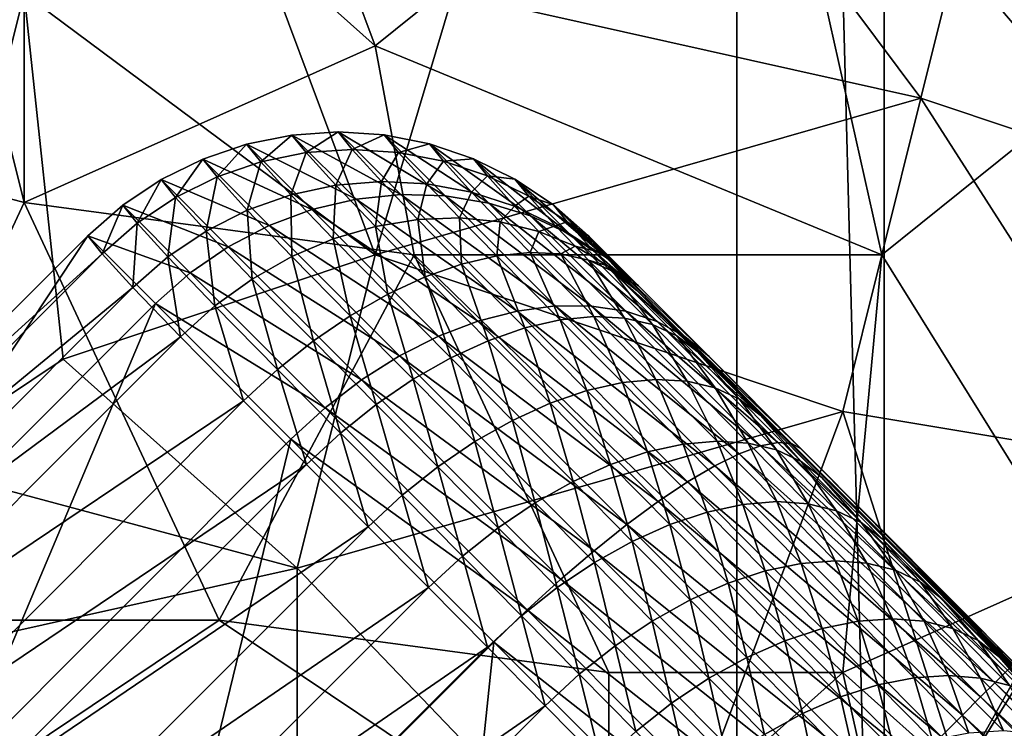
# Model space of a CAD drawing. Extents: x -0.3 to 0.3, y -0.266 to 0.266.
# Tile 223 of 256: x 0.07 to 0.103, y -0.1 to -0.076. Entities that reach past the tile are written whole.
import ezdxf

# ---------------------------------------------------------------- set-up
doc = ezdxf.new("R2010")
doc.units = 0

msp = doc.modelspace()

# ---------------------------------------------------------------- linework, layer by layer
for points in [[(0.099232, -0.12789, 0.712849), (0.099232, 0.07211, 0.712849), (0.094232, 0.06211, 0.712849)], [(0.099232, -0.12789, 0.652849), (0.094232, 0.06211, 0.652849), (0.099232, 0.07211, 0.652849)], [(0.099232, -0.12789, 0.712849), (0.099232, -0.12789, 0.652849), (0.099232, 0.07211, 0.652849)], [(0.099232, -0.12789, 0.712849), (0.099232, 0.07211, 0.652849), (0.099232, 0.07211, 0.712849)], [(0.099232, -0.12789, 0.712849), (0.094232, 0.06211, 0.712849), (0.094232, -0.11789, 0.712849)], [(0.099232, -0.12789, 0.652849), (0.094232, -0.11789, 0.652849), (0.094232, 0.06211, 0.652849)], [(0.094232, -0.11789, 0.712849), (0.094232, 0.06211, 0.712849), (0.094232, 0.06211, 0.652849)], [(0.094232, -0.11789, 0.712849), (0.094232, 0.06211, 0.652849), (0.094232, -0.11789, 0.652849)], [(0.070078, -0.066005, 0.710565), (0.075364, -0.058929, 0.710302), (0.081971, -0.076619, 0.711025)], [(0.081971, -0.076619, 0.711025), (0.075364, -0.058929, 0.710302), (0.095185, -0.066005, 0.710703)], [(0.105756, -0.078388, 0.711204), (0.100471, -0.066005, 0.710735), (0.113685, -0.064236, 0.710678)], [(0.070078, -0.081926, 0.711137), (0.056864, -0.078388, 0.710972), (0.066114, -0.066005, 0.710552)], [(0.070078, -0.081926, 0.711137), (0.066114, -0.066005, 0.710552), (0.070078, -0.066005, 0.710565)], [(0.070078, -0.081926, 0.711137), (0.070078, -0.066005, 0.710565), (0.081971, -0.076619, 0.711025)], [(0.081971, -0.083695, 0.768101), (0.075364, -0.066005, 0.766911), (0.070078, -0.07485, 0.76724)], [(0.081971, -0.083695, 0.768101), (0.084614, -0.07485, 0.767765), (0.075364, -0.066005, 0.766911)], [(0.099149, -0.083695, 0.711344), (0.081971, -0.076619, 0.711025), (0.095185, -0.066005, 0.710703)], [(0.100471, -0.078388, 0.76864), (0.091221, -0.066005, 0.767572), (0.084614, -0.07485, 0.767765)], [(0.091221, -0.066005, 0.767572), (0.100471, -0.078388, 0.76864), (0.103114, -0.067774, 0.768232)], [(0.105756, -0.078388, 0.711204), (0.095185, -0.066005, 0.710703), (0.100471, -0.066005, 0.710735)], [(0.099149, -0.083695, 0.711344), (0.095185, -0.066005, 0.710703), (0.105756, -0.078388, 0.711204)], [(0.100471, -0.078388, 0.76864), (0.111042, -0.081926, 0.769273), (0.103114, -0.067774, 0.768232)], [(0.103114, -0.067774, 0.768232), (0.111042, -0.081926, 0.769273), (0.112363, -0.071312, 0.768857)], [(0.066114, -0.090771, 0.767939), (0.070078, -0.07485, 0.76724), (0.059507, -0.071312, 0.76679)], [(0.066114, -0.090771, 0.767939), (0.0714, -0.087233, 0.767913), (0.070078, -0.07485, 0.76724)], [(0.0714, -0.087233, 0.767913), (0.081971, -0.083695, 0.768101), (0.070078, -0.07485, 0.76724)], [(0.081971, -0.083695, 0.768101), (0.100471, -0.078388, 0.76864), (0.084614, -0.07485, 0.767765)], [(0.070078, -0.081926, 0.711137), (0.081971, -0.076619, 0.711025), (0.083293, -0.083695, 0.711256)], [(0.083293, -0.083695, 0.711256), (0.081971, -0.076619, 0.711025), (0.099149, -0.083695, 0.711344)], [(0.063471, -0.096078, 0.711479), (0.056864, -0.078388, 0.710972), (0.070078, -0.081926, 0.711137)], [(0.100471, -0.078388, 0.76864), (0.081971, -0.083695, 0.768101), (0.097828, -0.089002, 0.769029)], [(0.108399, -0.090771, 0.769582), (0.100471, -0.078388, 0.76864), (0.097828, -0.089002, 0.769029)], [(0.105756, -0.094309, 0.711619), (0.099149, -0.083695, 0.711344), (0.105756, -0.078388, 0.711204)], [(0.108399, -0.090771, 0.769582), (0.111042, -0.081926, 0.769273), (0.100471, -0.078388, 0.76864)], [(0.077616, -0.079948, 0.691692), (0.081327, -0.081814, 0.704916), (0.079154, -0.07964, 0.691592)], [(0.077616, -0.079948, 0.673167), (0.077616, -0.079948, 0.691692), (0.079154, -0.07964, 0.691592)], [(0.077616, -0.079948, 0.673167), (0.079154, -0.07964, 0.691592), (0.079154, -0.07964, 0.67319)], [(0.0781, -0.080547, 0.658722), (0.077616, -0.079948, 0.673167), (0.079154, -0.07964, 0.67319)], [(0.0781, -0.080547, 0.658722), (0.079154, -0.07964, 0.67319), (0.079636, -0.080237, 0.65881)], [(0.079154, -0.07964, 0.691592), (0.082842, -0.081659, 0.704489), (0.080719, -0.079536, 0.691474)], [(0.079154, -0.07964, 0.67319), (0.079154, -0.07964, 0.691592), (0.080719, -0.079536, 0.691474)], [(0.079154, -0.07964, 0.67319), (0.080719, -0.079536, 0.691474), (0.080719, -0.079536, 0.673217)], [(0.079636, -0.080237, 0.65881), (0.079154, -0.07964, 0.67319), (0.080719, -0.079536, 0.673217)], [(0.079154, -0.07964, 0.691592), (0.081327, -0.081814, 0.704916), (0.082842, -0.081659, 0.704489)], [(0.079636, -0.080237, 0.65881), (0.080719, -0.079536, 0.673217), (0.081199, -0.08013, 0.658914)], [(0.080719, -0.079536, 0.691474), (0.082842, -0.081659, 0.704489), (0.084349, -0.081703, 0.704003)], [(0.080719, -0.079536, 0.691474), (0.084349, -0.081703, 0.704003), (0.082284, -0.079638, 0.69134)], [(0.080719, -0.079536, 0.673217), (0.080719, -0.079536, 0.691474), (0.082284, -0.079638, 0.69134)], [(0.080719, -0.079536, 0.673217), (0.082284, -0.079638, 0.69134), (0.082284, -0.079638, 0.673248)], [(0.081199, -0.08013, 0.658914), (0.080719, -0.079536, 0.673217), (0.082284, -0.079638, 0.673248)], [(0.081199, -0.08013, 0.658914), (0.082284, -0.079638, 0.673248), (0.082761, -0.080227, 0.659033)], [(0.082284, -0.079638, 0.69134), (0.084349, -0.081703, 0.704003), (0.085824, -0.081944, 0.703465)], [(0.082284, -0.079638, 0.69134), (0.085824, -0.081944, 0.703465), (0.083822, -0.079942, 0.691191)], [(0.082284, -0.079638, 0.673248), (0.082284, -0.079638, 0.69134), (0.083822, -0.079942, 0.691191)], [(0.082284, -0.079638, 0.673248), (0.083822, -0.079942, 0.691191), (0.083822, -0.079942, 0.673282)], [(0.082761, -0.080227, 0.659033), (0.082284, -0.079638, 0.673248), (0.083822, -0.079942, 0.673282)], [(0.07613, -0.080453, 0.691771), (0.079831, -0.082163, 0.705275), (0.077616, -0.079948, 0.691692)], [(0.07613, -0.080453, 0.673149), (0.07613, -0.080453, 0.691771), (0.077616, -0.079948, 0.691692)], [(0.07613, -0.080453, 0.673149), (0.077616, -0.079948, 0.691692), (0.077616, -0.079948, 0.673167)], [(0.076616, -0.081055, 0.658653), (0.07613, -0.080453, 0.673149), (0.077616, -0.079948, 0.673167)], [(0.076616, -0.081055, 0.658653), (0.077616, -0.079948, 0.673167), (0.0781, -0.080547, 0.658722)], [(0.077616, -0.079948, 0.691692), (0.079831, -0.082163, 0.705275), (0.081327, -0.081814, 0.704916)], [(0.082761, -0.080227, 0.659033), (0.083822, -0.079942, 0.673282), (0.084296, -0.080528, 0.659164)], [(0.083822, -0.079942, 0.691191), (0.085824, -0.081944, 0.703465), (0.08724, -0.082379, 0.702885)], [(0.083822, -0.079942, 0.691191), (0.08724, -0.082379, 0.702885), (0.085306, -0.080445, 0.69103)], [(0.083822, -0.079942, 0.673282), (0.083822, -0.079942, 0.691191), (0.085306, -0.080445, 0.69103)], [(0.083822, -0.079942, 0.673282), (0.085306, -0.080445, 0.69103), (0.085306, -0.080445, 0.673319)], [(0.084296, -0.080528, 0.659164), (0.083822, -0.079942, 0.673282), (0.085306, -0.080445, 0.673319)], [(0.079113, -0.081668, 0.648588), (0.0781, -0.080547, 0.658722), (0.079636, -0.080237, 0.65881)], [(0.079113, -0.081668, 0.648588), (0.079636, -0.080237, 0.65881), (0.080637, -0.081343, 0.648807)], [(0.080637, -0.081343, 0.648807), (0.079636, -0.080237, 0.65881), (0.081199, -0.08013, 0.658914)], [(0.080637, -0.081343, 0.648807), (0.081199, -0.08013, 0.658914), (0.082184, -0.081218, 0.649068)], [(0.082184, -0.081218, 0.649068), (0.081199, -0.08013, 0.658914), (0.082761, -0.080227, 0.659033)], [(0.082184, -0.081218, 0.649068), (0.082761, -0.080227, 0.659033), (0.083728, -0.081295, 0.649366)], [(0.083728, -0.081295, 0.649366), (0.082761, -0.080227, 0.659033), (0.084296, -0.080528, 0.659164)], [(0.074723, -0.081148, 0.691828), (0.07838, -0.082703, 0.705561), (0.07613, -0.080453, 0.691771)], [(0.074723, -0.081148, 0.673136), (0.074723, -0.081148, 0.691828), (0.07613, -0.080453, 0.691771)], [(0.074723, -0.081148, 0.673136), (0.07613, -0.080453, 0.691771), (0.07613, -0.080453, 0.673149)], [(0.07521, -0.081751, 0.658602), (0.074723, -0.081148, 0.673136), (0.07613, -0.080453, 0.673149)], [(0.07521, -0.081751, 0.658602), (0.07613, -0.080453, 0.673149), (0.076616, -0.081055, 0.658653)], [(0.07613, -0.080453, 0.691771), (0.07838, -0.082703, 0.705561), (0.079831, -0.082163, 0.705275)], [(0.07764, -0.082187, 0.648413), (0.076616, -0.081055, 0.658653), (0.0781, -0.080547, 0.658722)], [(0.07764, -0.082187, 0.648413), (0.0781, -0.080547, 0.658722), (0.079113, -0.081668, 0.648588)], [(0.083728, -0.081295, 0.649366), (0.084296, -0.080528, 0.659164), (0.085243, -0.081574, 0.649695)], [(0.084296, -0.080528, 0.659164), (0.085306, -0.080445, 0.673319), (0.085777, -0.081026, 0.659305)], [(0.085243, -0.081574, 0.649695), (0.084296, -0.080528, 0.659164), (0.085777, -0.081026, 0.659305)], [(0.085306, -0.080445, 0.69103), (0.08724, -0.082379, 0.702885), (0.088573, -0.082999, 0.702272)], [(0.085306, -0.080445, 0.69103), (0.088573, -0.082999, 0.702272), (0.086712, -0.081137, 0.690861)], [(0.085306, -0.080445, 0.673319), (0.085306, -0.080445, 0.69103), (0.086712, -0.081137, 0.690861)], [(0.085306, -0.080445, 0.673319), (0.086712, -0.081137, 0.690861), (0.086712, -0.081137, 0.673358)], [(0.085777, -0.081026, 0.659305), (0.085306, -0.080445, 0.673319), (0.086712, -0.081137, 0.673358)], [(0.076242, -0.082892, 0.648285), (0.07521, -0.081751, 0.658602), (0.076616, -0.081055, 0.658653)], [(0.076242, -0.082892, 0.648285), (0.076616, -0.081055, 0.658653), (0.07764, -0.082187, 0.648413)], [(0.085243, -0.081574, 0.649695), (0.085777, -0.081026, 0.659305), (0.086703, -0.082048, 0.65005)], [(0.085777, -0.081026, 0.659305), (0.086712, -0.081137, 0.673358), (0.087179, -0.081713, 0.659455)], [(0.086703, -0.082048, 0.65005), (0.085777, -0.081026, 0.659305), (0.087179, -0.081713, 0.659455)], [(0.073419, -0.08202, 0.691863), (0.076997, -0.083422, 0.705769), (0.074723, -0.081148, 0.691828)], [(0.073419, -0.08202, 0.673128), (0.073419, -0.08202, 0.691863), (0.074723, -0.081148, 0.691828)], [(0.073419, -0.08202, 0.673128), (0.074723, -0.081148, 0.691828), (0.074723, -0.081148, 0.673136)], [(0.073906, -0.082625, 0.658571), (0.073419, -0.08202, 0.673128), (0.074723, -0.081148, 0.673136)], [(0.073906, -0.082625, 0.658571), (0.074723, -0.081148, 0.673136), (0.07521, -0.081751, 0.658602)], [(0.074723, -0.081148, 0.691828), (0.076997, -0.083422, 0.705769), (0.07838, -0.082703, 0.705561)], [(0.08055, -0.083162, 0.64305), (0.079113, -0.081668, 0.648588), (0.080637, -0.081343, 0.648807)], [(0.08055, -0.083162, 0.64305), (0.080637, -0.081343, 0.648807), (0.081981, -0.082741, 0.643626)], [(0.081981, -0.082741, 0.643626), (0.080637, -0.081343, 0.648807), (0.082184, -0.081218, 0.649068)], [(0.081981, -0.082741, 0.643626), (0.082184, -0.081218, 0.649068), (0.083418, -0.082503, 0.644308)], [(0.083418, -0.082503, 0.644308), (0.082184, -0.081218, 0.649068), (0.083728, -0.081295, 0.649366)], [(0.083418, -0.082503, 0.644308), (0.083728, -0.081295, 0.649366), (0.084838, -0.08245, 0.645087)], [(0.084838, -0.08245, 0.645087), (0.083728, -0.081295, 0.649366), (0.085243, -0.081574, 0.649695)], [(0.086712, -0.081137, 0.690861), (0.088573, -0.082999, 0.702272), (0.089802, -0.083794, 0.701638)], [(0.086712, -0.081137, 0.690861), (0.089802, -0.083794, 0.701638), (0.088015, -0.082007, 0.690685)], [(0.086712, -0.081137, 0.673358), (0.086712, -0.081137, 0.690861), (0.088015, -0.082007, 0.690685)], [(0.086712, -0.081137, 0.673358), (0.088015, -0.082007, 0.690685), (0.088015, -0.082007, 0.673398)], [(0.087179, -0.081713, 0.659455), (0.086712, -0.081137, 0.673358), (0.088015, -0.082007, 0.673398)], [(0.074942, -0.08377, 0.648208), (0.073906, -0.082625, 0.658571), (0.07521, -0.081751, 0.658602)], [(0.074942, -0.08377, 0.648208), (0.07521, -0.081751, 0.658602), (0.076242, -0.082892, 0.648285)], [(0.07915, -0.083758, 0.642592), (0.07764, -0.082187, 0.648413), (0.079113, -0.081668, 0.648588)], [(0.07915, -0.083758, 0.642592), (0.079113, -0.081668, 0.648588), (0.08055, -0.083162, 0.64305)], [(0.081327, -0.081814, 0.704916), (0.086785, -0.085603, 0.712547), (0.082842, -0.081659, 0.704489)], [(0.082842, -0.081659, 0.704489), (0.086785, -0.085603, 0.712547), (0.088076, -0.08543, 0.711619)], [(0.082842, -0.081659, 0.704489), (0.088076, -0.08543, 0.711619), (0.084349, -0.081703, 0.704003)], [(0.084349, -0.081703, 0.704003), (0.088076, -0.08543, 0.711619), (0.089311, -0.085432, 0.710592)], [(0.084349, -0.081703, 0.704003), (0.089311, -0.085432, 0.710592), (0.085824, -0.081944, 0.703465)], [(0.084838, -0.08245, 0.645087), (0.085243, -0.081574, 0.649695), (0.086215, -0.082585, 0.645948)], [(0.086215, -0.082585, 0.645948), (0.085243, -0.081574, 0.649695), (0.086703, -0.082048, 0.65005)], [(0.086703, -0.082048, 0.65005), (0.087179, -0.081713, 0.659455), (0.088083, -0.082711, 0.650424)], [(0.087179, -0.081713, 0.659455), (0.088015, -0.082007, 0.673398), (0.088479, -0.082578, 0.65961)], [(0.088083, -0.082711, 0.650424), (0.087179, -0.081713, 0.659455), (0.088479, -0.082578, 0.65961)], [(0.063471, -0.096078, 0.711479), (0.070078, -0.081926, 0.711137), (0.076685, -0.096078, 0.71154)], [(0.076685, -0.096078, 0.71154), (0.070078, -0.081926, 0.711137), (0.083293, -0.083695, 0.711256)], [(0.072239, -0.083055, 0.691875), (0.075707, -0.084309, 0.705895), (0.073419, -0.08202, 0.691863)], [(0.072239, -0.083055, 0.673125), (0.072239, -0.083055, 0.691875), (0.073419, -0.08202, 0.691863)], [(0.072239, -0.083055, 0.673125), (0.073419, -0.08202, 0.691863), (0.073419, -0.08202, 0.673128)], [(0.072726, -0.08366, 0.658561), (0.072239, -0.083055, 0.673125), (0.073419, -0.08202, 0.673128)], [(0.072726, -0.08366, 0.658561), (0.073419, -0.08202, 0.673128), (0.073906, -0.082625, 0.658571)], [(0.073419, -0.08202, 0.691863), (0.075707, -0.084309, 0.705895), (0.076997, -0.083422, 0.705769)], [(0.079831, -0.082163, 0.705275), (0.08546, -0.085947, 0.713361), (0.081327, -0.081814, 0.704916)], [(0.081327, -0.081814, 0.704916), (0.08546, -0.085947, 0.713361), (0.086785, -0.085603, 0.712547)], [(0.085824, -0.081944, 0.703465), (0.089311, -0.085432, 0.710592), (0.090469, -0.085608, 0.709484)], [(0.085824, -0.081944, 0.703465), (0.090469, -0.085608, 0.709484), (0.08724, -0.082379, 0.702885)], [(0.086215, -0.082585, 0.645948), (0.086703, -0.082048, 0.65005), (0.087526, -0.082905, 0.646877)], [(0.087526, -0.082905, 0.646877), (0.086703, -0.082048, 0.65005), (0.088083, -0.082711, 0.650424)], [(0.088015, -0.082007, 0.690685), (0.089802, -0.083794, 0.701638), (0.090904, -0.084751, 0.700992)], [(0.088015, -0.082007, 0.690685), (0.090904, -0.084751, 0.700992), (0.089193, -0.08304, 0.690506)], [(0.088015, -0.082007, 0.673398), (0.088015, -0.082007, 0.690685), (0.089193, -0.08304, 0.690506)], [(0.088015, -0.082007, 0.673398), (0.089193, -0.08304, 0.690506), (0.089193, -0.08304, 0.673439)], [(0.088479, -0.082578, 0.65961), (0.088015, -0.082007, 0.673398), (0.089193, -0.08304, 0.673439)], [(0.077805, -0.084518, 0.642259), (0.076242, -0.082892, 0.648285), (0.07764, -0.082187, 0.648413)], [(0.077805, -0.084518, 0.642259), (0.07764, -0.082187, 0.648413), (0.07915, -0.083758, 0.642592)], [(0.07838, -0.082703, 0.705561), (0.084124, -0.086456, 0.714048), (0.079831, -0.082163, 0.705275)], [(0.079831, -0.082163, 0.705275), (0.084124, -0.086456, 0.714048), (0.08546, -0.085947, 0.713361)], [(0.08724, -0.082379, 0.702885), (0.090469, -0.085608, 0.709484), (0.09153, -0.085956, 0.708314)], [(0.08724, -0.082379, 0.702885), (0.09153, -0.085956, 0.708314), (0.088573, -0.082999, 0.702272)], [(0.073764, -0.084808, 0.648182), (0.072726, -0.08366, 0.658561), (0.073906, -0.082625, 0.658571)], [(0.073764, -0.084808, 0.648182), (0.073906, -0.082625, 0.658571), (0.074942, -0.08377, 0.648208)], [(0.076997, -0.083422, 0.705769), (0.0828, -0.087123, 0.714594), (0.07838, -0.082703, 0.705561)], [(0.07838, -0.082703, 0.705561), (0.0828, -0.087123, 0.714594), (0.084124, -0.086456, 0.714048)], [(0.0824, -0.085032, 0.641342), (0.08055, -0.083162, 0.64305), (0.081981, -0.082741, 0.643626)], [(0.083666, -0.084445, 0.642069), (0.081981, -0.082741, 0.643626), (0.083418, -0.082503, 0.644308)], [(0.0824, -0.085032, 0.641342), (0.081981, -0.082741, 0.643626), (0.083666, -0.084445, 0.642069)], [(0.084906, -0.084009, 0.642933), (0.083418, -0.082503, 0.644308), (0.084838, -0.08245, 0.645087)], [(0.083666, -0.084445, 0.642069), (0.083418, -0.082503, 0.644308), (0.084906, -0.084009, 0.642933)], [(0.084906, -0.084009, 0.642933), (0.084838, -0.08245, 0.645087), (0.086101, -0.08373, 0.643919)], [(0.086101, -0.08373, 0.643919), (0.084838, -0.08245, 0.645087), (0.086215, -0.082585, 0.645948)], [(0.086101, -0.08373, 0.643919), (0.086215, -0.082585, 0.645948), (0.087228, -0.083614, 0.64501)], [(0.087228, -0.083614, 0.64501), (0.086215, -0.082585, 0.645948), (0.087526, -0.082905, 0.646877)], [(0.087526, -0.082905, 0.646877), (0.088083, -0.082711, 0.650424), (0.088749, -0.083404, 0.647857)], [(0.088083, -0.082711, 0.650424), (0.088479, -0.082578, 0.65961), (0.089359, -0.08355, 0.650812)], [(0.088749, -0.083404, 0.647857), (0.088083, -0.082711, 0.650424), (0.089359, -0.08355, 0.650812)], [(0.088479, -0.082578, 0.65961), (0.089193, -0.08304, 0.673439), (0.089653, -0.083606, 0.659767)], [(0.089359, -0.08355, 0.650812), (0.088479, -0.082578, 0.65961), (0.089653, -0.083606, 0.659767)], [(0.072726, -0.08366, 0.658561), (0.060926, -0.094368, 0.673125), (0.072239, -0.083055, 0.673125)], [(0.072239, -0.083055, 0.673125), (0.060926, -0.094368, 0.673125), (0.060926, -0.094368, 0.691875)], [(0.072239, -0.083055, 0.673125), (0.060926, -0.094368, 0.691875), (0.072239, -0.083055, 0.691875)], [(0.072239, -0.083055, 0.691875), (0.060926, -0.094368, 0.691875), (0.06322, -0.096662, 0.705938)], [(0.072239, -0.083055, 0.691875), (0.06322, -0.096662, 0.705938), (0.074533, -0.085349, 0.705938)], [(0.072239, -0.083055, 0.691875), (0.074533, -0.085349, 0.705938), (0.075707, -0.084309, 0.705895)], [(0.076538, -0.085431, 0.642057), (0.074942, -0.08377, 0.648208), (0.076242, -0.082892, 0.648285)], [(0.076538, -0.085431, 0.642057), (0.076242, -0.082892, 0.648285), (0.077805, -0.084518, 0.642259)], [(0.087228, -0.083614, 0.64501), (0.087526, -0.082905, 0.646877), (0.088269, -0.083663, 0.646187)], [(0.088269, -0.083663, 0.646187), (0.087526, -0.082905, 0.646877), (0.088749, -0.083404, 0.647857)], [(0.088573, -0.082999, 0.702272), (0.09153, -0.085956, 0.708314), (0.092476, -0.086469, 0.707103)], [(0.088573, -0.082999, 0.702272), (0.092476, -0.086469, 0.707103), (0.089802, -0.083794, 0.701638)], [(0.089193, -0.08304, 0.673439), (0.089193, -0.08304, 0.690506), (0.090904, -0.084751, 0.700992)], [(0.09051, -0.084552, 0.651207), (0.089653, -0.083606, 0.659767), (0.089193, -0.08304, 0.673439)], [(0.09051, -0.084552, 0.651207), (0.089193, -0.08304, 0.673439), (0.090904, -0.084751, 0.700992)], [(0.075707, -0.084309, 0.705895), (0.08151, -0.087935, 0.714991), (0.076997, -0.083422, 0.705769)], [(0.076997, -0.083422, 0.705769), (0.08151, -0.087935, 0.714991), (0.0828, -0.087123, 0.714594)], [(0.08113, -0.085759, 0.640764), (0.07915, -0.083758, 0.642592), (0.08055, -0.083162, 0.64305)], [(0.08113, -0.085759, 0.640764), (0.08055, -0.083162, 0.64305), (0.0824, -0.085032, 0.641342)], [(0.088269, -0.083663, 0.646187), (0.088749, -0.083404, 0.647857), (0.089207, -0.083875, 0.647431)], [(0.088749, -0.083404, 0.647857), (0.089359, -0.08355, 0.650812), (0.089862, -0.084074, 0.648873)], [(0.089207, -0.083875, 0.647431), (0.088749, -0.083404, 0.647857), (0.089862, -0.084074, 0.648873)], [(0.072726, -0.08366, 0.658561), (0.06153, -0.094856, 0.658561), (0.060926, -0.094368, 0.673125)], [(0.073764, -0.084808, 0.648182), (0.06153, -0.094856, 0.658561), (0.072726, -0.08366, 0.658561)], [(0.079328, -0.094309, 0.768498), (0.081971, -0.083695, 0.768101), (0.0714, -0.087233, 0.767913)], [(0.075371, -0.086479, 0.641989), (0.073764, -0.084808, 0.648182), (0.074942, -0.08377, 0.648208)], [(0.075371, -0.086479, 0.641989), (0.074942, -0.08377, 0.648208), (0.076538, -0.085431, 0.642057)], [(0.076685, -0.096078, 0.71154), (0.083293, -0.083695, 0.711256), (0.0899, -0.097847, 0.711623)], [(0.079879, -0.086613, 0.640345), (0.077805, -0.084518, 0.642259), (0.07915, -0.083758, 0.642592)], [(0.079879, -0.086613, 0.640345), (0.07915, -0.083758, 0.642592), (0.08113, -0.085759, 0.640764)], [(0.079328, -0.094309, 0.768498), (0.097828, -0.089002, 0.769029), (0.081971, -0.083695, 0.768101)], [(0.097828, -0.097847, 0.711653), (0.083293, -0.083695, 0.711256), (0.099149, -0.083695, 0.711344)], [(0.0899, -0.097847, 0.711623), (0.083293, -0.083695, 0.711256), (0.097828, -0.097847, 0.711653)], [(0.087051, -0.086175, 0.640925), (0.084906, -0.084009, 0.642933), (0.086101, -0.08373, 0.643919)], [(0.08825, -0.085901, 0.641907), (0.086101, -0.08373, 0.643919), (0.087228, -0.083614, 0.64501)], [(0.087051, -0.086175, 0.640925), (0.086101, -0.08373, 0.643919), (0.08825, -0.085901, 0.641907)], [(0.08825, -0.085901, 0.641907), (0.087228, -0.083614, 0.64501), (0.089383, -0.08579, 0.642993)], [(0.089383, -0.08579, 0.642993), (0.087228, -0.083614, 0.64501), (0.088269, -0.083663, 0.646187)], [(0.089383, -0.08579, 0.642993), (0.088269, -0.083663, 0.646187), (0.090429, -0.085844, 0.644165)], [(0.090429, -0.085844, 0.644165), (0.088269, -0.083663, 0.646187), (0.089207, -0.083875, 0.647431)], [(0.089359, -0.08355, 0.650812), (0.089653, -0.083606, 0.659767), (0.09051, -0.084552, 0.651207)], [(0.089862, -0.084074, 0.648873), (0.089359, -0.08355, 0.650812), (0.09051, -0.084552, 0.651207)], [(0.105756, -0.094309, 0.711619), (0.097828, -0.097847, 0.711653), (0.099149, -0.083695, 0.711344)], [(0.085806, -0.086607, 0.640065), (0.083666, -0.084445, 0.642069), (0.084906, -0.084009, 0.642933)], [(0.085806, -0.086607, 0.640065), (0.084906, -0.084009, 0.642933), (0.087051, -0.086175, 0.640925)], [(0.089207, -0.083875, 0.647431), (0.089862, -0.084074, 0.648873), (0.090024, -0.084247, 0.648719)], [(0.090429, -0.085844, 0.644165), (0.089207, -0.083875, 0.647431), (0.091372, -0.086062, 0.645403)], [(0.091372, -0.086062, 0.645403), (0.089207, -0.083875, 0.647431), (0.090024, -0.084247, 0.648719)], [(0.089802, -0.083794, 0.701638), (0.092476, -0.086469, 0.707103), (0.093291, -0.087138, 0.705871)], [(0.089802, -0.083794, 0.701638), (0.093291, -0.087138, 0.705871), (0.090904, -0.084751, 0.700992)], [(0.089862, -0.084074, 0.648873), (0.09051, -0.084552, 0.651207), (0.090844, -0.084905, 0.649906)], [(0.090024, -0.084247, 0.648719), (0.089862, -0.084074, 0.648873), (0.090708, -0.084773, 0.65003)], [(0.089862, -0.084074, 0.648873), (0.090844, -0.084905, 0.649906), (0.090708, -0.084773, 0.65003)], [(0.074533, -0.085349, 0.705938), (0.080276, -0.088878, 0.715232), (0.075707, -0.084309, 0.705895)], [(0.075707, -0.084309, 0.705895), (0.080276, -0.088878, 0.715232), (0.08151, -0.087935, 0.714991)], [(0.091372, -0.086062, 0.645403), (0.090024, -0.084247, 0.648719), (0.092196, -0.08644, 0.646686)], [(0.092885, -0.086972, 0.647991), (0.092196, -0.08644, 0.646686), (0.090024, -0.084247, 0.648719)], [(0.090024, -0.084247, 0.648719), (0.090708, -0.084773, 0.65003), (0.090844, -0.084905, 0.649906)], [(0.090024, -0.084247, 0.648719), (0.090844, -0.084905, 0.649906), (0.092885, -0.086972, 0.647991)], [(0.078668, -0.087581, 0.640092), (0.076538, -0.085431, 0.642057), (0.077805, -0.084518, 0.642259)], [(0.078668, -0.087581, 0.640092), (0.077805, -0.084518, 0.642259), (0.079879, -0.086613, 0.640345)], [(0.084537, -0.08719, 0.639341), (0.0824, -0.085032, 0.641342), (0.083666, -0.084445, 0.642069)], [(0.084537, -0.08719, 0.639341), (0.083666, -0.084445, 0.642069), (0.085806, -0.086607, 0.640065)], [(0.092885, -0.086972, 0.647991), (0.090844, -0.084905, 0.649906), (0.09051, -0.084552, 0.651207)], [(0.095021, -0.089129, 0.645962), (0.092885, -0.086972, 0.647991), (0.09051, -0.084552, 0.651207)], [(0.09051, -0.084552, 0.651207), (0.090904, -0.084751, 0.700992), (0.126496, -0.120455, 0.707415)], [(0.097114, -0.091244, 0.643943), (0.095021, -0.089129, 0.645962), (0.09051, -0.084552, 0.651207)], [(0.099163, -0.093314, 0.641935), (0.097114, -0.091244, 0.643943), (0.09051, -0.084552, 0.651207)], [(0.09051, -0.084552, 0.651207), (0.126496, -0.120455, 0.707415), (0.181324, -0.175246, 0.661847)], [(0.099163, -0.093314, 0.641935), (0.09051, -0.084552, 0.651207), (0.181324, -0.175246, 0.661847)], [(0.090904, -0.084751, 0.700992), (0.093291, -0.087138, 0.705871), (0.096417, -0.090264, 0.708)], [(0.090904, -0.084751, 0.700992), (0.096417, -0.090264, 0.708), (0.126496, -0.120455, 0.707415)], [(0.073764, -0.084808, 0.648182), (0.062678, -0.095894, 0.648182), (0.06153, -0.094856, 0.658561)], [(0.075371, -0.086479, 0.641989), (0.062678, -0.095894, 0.648182), (0.073764, -0.084808, 0.648182)], [(0.083265, -0.087914, 0.638766), (0.08113, -0.085759, 0.640764), (0.0824, -0.085032, 0.641342)], [(0.083265, -0.087914, 0.638766), (0.0824, -0.085032, 0.641342), (0.084537, -0.08719, 0.639341)], [(0.074533, -0.085349, 0.705938), (0.06322, -0.096662, 0.705938), (0.067807, -0.10125, 0.715313)], [(0.074533, -0.085349, 0.705938), (0.067807, -0.10125, 0.715313), (0.07912, -0.089937, 0.715313)], [(0.074533, -0.085349, 0.705938), (0.07912, -0.089937, 0.715313), (0.080276, -0.088878, 0.715232)], [(0.077516, -0.088646, 0.640009), (0.075371, -0.086479, 0.641989), (0.076538, -0.085431, 0.642057)], [(0.077516, -0.088646, 0.640009), (0.076538, -0.085431, 0.642057), (0.078668, -0.087581, 0.640092)], [(0.086785, -0.085603, 0.712547), (0.093489, -0.090842, 0.715305), (0.088076, -0.08543, 0.711619)], [(0.088076, -0.08543, 0.711619), (0.093489, -0.090842, 0.715305), (0.094315, -0.090436, 0.714)], [(0.088076, -0.08543, 0.711619), (0.094315, -0.090436, 0.714), (0.089311, -0.085432, 0.710592)], [(0.089311, -0.085432, 0.710592), (0.094315, -0.090436, 0.714), (0.095032, -0.090171, 0.712592)], [(0.089311, -0.085432, 0.710592), (0.095032, -0.090171, 0.712592), (0.090469, -0.085608, 0.709484)], [(0.082012, -0.088767, 0.638349), (0.079879, -0.086613, 0.640345), (0.08113, -0.085759, 0.640764)], [(0.082012, -0.088767, 0.638349), (0.08113, -0.085759, 0.640764), (0.083265, -0.087914, 0.638766)], [(0.08546, -0.085947, 0.713361), (0.092567, -0.091384, 0.716485), (0.086785, -0.085603, 0.712547)], [(0.086785, -0.085603, 0.712547), (0.092567, -0.091384, 0.716485), (0.093489, -0.090842, 0.715305)], [(0.090469, -0.085608, 0.709484), (0.095032, -0.090171, 0.712592), (0.095628, -0.090054, 0.711106)], [(0.090469, -0.085608, 0.709484), (0.095628, -0.090054, 0.711106), (0.09153, -0.085956, 0.708314)], [(0.084124, -0.086456, 0.714048), (0.091566, -0.092052, 0.71752), (0.08546, -0.085947, 0.713361)], [(0.08546, -0.085947, 0.713361), (0.091566, -0.092052, 0.71752), (0.092567, -0.091384, 0.716485)], [(0.089152, -0.088297, 0.638929), (0.087051, -0.086175, 0.640925), (0.08825, -0.085901, 0.641907)], [(0.090356, -0.088028, 0.639906), (0.08825, -0.085901, 0.641907), (0.089383, -0.08579, 0.642993)], [(0.089152, -0.088297, 0.638929), (0.08825, -0.085901, 0.641907), (0.090356, -0.088028, 0.639906)], [(0.090356, -0.088028, 0.639906), (0.089383, -0.08579, 0.642993), (0.091494, -0.087923, 0.640987)], [(0.091494, -0.087923, 0.640987), (0.089383, -0.08579, 0.642993), (0.090429, -0.085844, 0.644165)], [(0.091494, -0.087923, 0.640987), (0.090429, -0.085844, 0.644165), (0.092546, -0.087982, 0.642154)], [(0.092546, -0.087982, 0.642154), (0.090429, -0.085844, 0.644165), (0.091372, -0.086062, 0.645403)], [(0.092546, -0.087982, 0.642154), (0.091372, -0.086062, 0.645403), (0.093495, -0.088206, 0.643386)], [(0.093495, -0.088206, 0.643386), (0.091372, -0.086062, 0.645403), (0.092196, -0.08644, 0.646686)], [(0.09153, -0.085956, 0.708314), (0.095628, -0.090054, 0.711106), (0.096092, -0.090085, 0.709566)], [(0.09153, -0.085956, 0.708314), (0.096092, -0.090085, 0.709566), (0.092476, -0.086469, 0.707103)], [(0.087903, -0.088725, 0.638073), (0.085806, -0.086607, 0.640065), (0.087051, -0.086175, 0.640925)], [(0.087903, -0.088725, 0.638073), (0.087051, -0.086175, 0.640925), (0.089152, -0.088297, 0.638929)], [(0.093495, -0.088206, 0.643386), (0.092196, -0.08644, 0.646686), (0.094325, -0.088591, 0.644663)], [(0.094325, -0.088591, 0.644663), (0.092196, -0.08644, 0.646686), (0.092885, -0.086972, 0.647991)], [(0.075371, -0.086479, 0.641989), (0.064349, -0.0975, 0.641989), (0.062678, -0.095894, 0.648182)], [(0.077516, -0.088646, 0.640009), (0.064349, -0.0975, 0.641989), (0.075371, -0.086479, 0.641989)], [(0.080799, -0.089734, 0.638097), (0.078668, -0.087581, 0.640092), (0.079879, -0.086613, 0.640345)], [(0.080799, -0.089734, 0.638097), (0.079879, -0.086613, 0.640345), (0.082012, -0.088767, 0.638349)], [(0.0828, -0.087123, 0.714594), (0.090503, -0.092835, 0.718392), (0.084124, -0.086456, 0.714048)], [(0.084124, -0.086456, 0.714048), (0.090503, -0.092835, 0.718392), (0.091566, -0.092052, 0.71752)], [(0.086631, -0.089305, 0.637352), (0.084537, -0.08719, 0.639341), (0.085806, -0.086607, 0.640065)], [(0.086631, -0.089305, 0.637352), (0.085806, -0.086607, 0.640065), (0.087903, -0.088725, 0.638073)], [(0.092476, -0.086469, 0.707103), (0.096092, -0.090085, 0.709566), (0.096417, -0.090264, 0.708)], [(0.092476, -0.086469, 0.707103), (0.096417, -0.090264, 0.708), (0.093291, -0.087138, 0.705871)], [(0.094325, -0.088591, 0.644663), (0.092885, -0.086972, 0.647991), (0.095021, -0.089129, 0.645962)], [(0.066114, -0.090771, 0.767939), (0.079328, -0.094309, 0.768498), (0.0714, -0.087233, 0.767913)], [(0.08151, -0.087935, 0.714991), (0.089396, -0.093719, 0.719087), (0.0828, -0.087123, 0.714594)], [(0.0828, -0.087123, 0.714594), (0.089396, -0.093719, 0.719087), (0.090503, -0.092835, 0.718392)], [(0.085356, -0.090026, 0.636779), (0.083265, -0.087914, 0.638766), (0.084537, -0.08719, 0.639341)], [(0.085356, -0.090026, 0.636779), (0.084537, -0.08719, 0.639341), (0.086631, -0.089305, 0.637352)], [(0.079647, -0.090798, 0.638015), (0.077516, -0.088646, 0.640009), (0.078668, -0.087581, 0.640092)], [(0.079647, -0.090798, 0.638015), (0.078668, -0.087581, 0.640092), (0.080799, -0.089734, 0.638097)], [(0.080276, -0.088878, 0.715232), (0.088264, -0.094688, 0.719591), (0.08151, -0.087935, 0.714991)], [(0.08151, -0.087935, 0.714991), (0.088264, -0.094688, 0.719591), (0.089396, -0.093719, 0.719087)], [(0.0841, -0.090877, 0.636364), (0.082012, -0.088767, 0.638349), (0.083265, -0.087914, 0.638766)], [(0.0841, -0.090877, 0.636364), (0.083265, -0.087914, 0.638766), (0.085356, -0.090026, 0.636779)], [(0.09121, -0.090376, 0.636944), (0.089152, -0.088297, 0.638929), (0.090356, -0.088028, 0.639906)], [(0.092419, -0.090112, 0.637916), (0.090356, -0.088028, 0.639906), (0.091494, -0.087923, 0.640987)], [(0.09121, -0.090376, 0.636944), (0.090356, -0.088028, 0.639906), (0.092419, -0.090112, 0.637916)], [(0.092419, -0.090112, 0.637916), (0.091494, -0.087923, 0.640987), (0.093562, -0.090012, 0.638992)], [(0.093562, -0.090012, 0.638992), (0.091494, -0.087923, 0.640987), (0.092546, -0.087982, 0.642154)], [(0.093562, -0.090012, 0.638992), (0.092546, -0.087982, 0.642154), (0.09462, -0.090077, 0.640153)], [(0.09462, -0.090077, 0.640153), (0.092546, -0.087982, 0.642154), (0.093495, -0.088206, 0.643386)], [(0.089957, -0.0908, 0.636092), (0.087903, -0.088725, 0.638073), (0.089152, -0.088297, 0.638929)], [(0.089957, -0.0908, 0.636092), (0.089152, -0.088297, 0.638929), (0.09121, -0.090376, 0.636944)], [(0.09462, -0.090077, 0.640153), (0.093495, -0.088206, 0.643386), (0.095576, -0.090308, 0.641379)], [(0.095576, -0.090308, 0.641379), (0.093495, -0.088206, 0.643386), (0.094325, -0.088591, 0.644663)], [(0.077516, -0.088646, 0.640009), (0.066516, -0.099646, 0.640009), (0.064349, -0.0975, 0.641989)], [(0.079647, -0.090798, 0.638015), (0.066516, -0.099646, 0.640009), (0.077516, -0.088646, 0.640009)], [(0.082886, -0.091842, 0.636114), (0.080799, -0.089734, 0.638097), (0.082012, -0.088767, 0.638349)], [(0.082886, -0.091842, 0.636114), (0.082012, -0.088767, 0.638349), (0.0841, -0.090877, 0.636364)], [(0.088681, -0.091376, 0.635375), (0.086631, -0.089305, 0.637352), (0.087903, -0.088725, 0.638073)], [(0.088681, -0.091376, 0.635375), (0.087903, -0.088725, 0.638073), (0.089957, -0.0908, 0.636092)], [(0.095576, -0.090308, 0.641379), (0.094325, -0.088591, 0.644663), (0.096412, -0.090699, 0.64265)], [(0.096412, -0.090699, 0.64265), (0.094325, -0.088591, 0.644663), (0.095021, -0.089129, 0.645962)], [(0.07912, -0.089937, 0.715313), (0.087126, -0.095728, 0.719897), (0.080276, -0.088878, 0.715232)], [(0.091221, -0.106692, 0.769459), (0.097828, -0.089002, 0.769029), (0.079328, -0.094309, 0.768498)], [(0.080276, -0.088878, 0.715232), (0.087126, -0.095728, 0.719897), (0.088264, -0.094688, 0.719591)], [(0.091221, -0.106692, 0.769459), (0.101792, -0.101385, 0.769745), (0.097828, -0.089002, 0.769029)], [(0.101792, -0.101385, 0.769745), (0.108399, -0.090771, 0.769582), (0.097828, -0.089002, 0.769029)], [(0.087403, -0.092094, 0.634805), (0.085356, -0.090026, 0.636779), (0.086631, -0.089305, 0.637352)], [(0.087403, -0.092094, 0.634805), (0.086631, -0.089305, 0.637352), (0.088681, -0.091376, 0.635375)], [(0.096412, -0.090699, 0.64265), (0.095021, -0.089129, 0.645962), (0.097114, -0.091244, 0.643943)], [(0.081734, -0.092906, 0.636032), (0.079647, -0.090798, 0.638015), (0.080799, -0.089734, 0.638097)], [(0.081734, -0.092906, 0.636032), (0.080799, -0.089734, 0.638097), (0.082886, -0.091842, 0.636114)], [(0.07912, -0.089937, 0.715313), (0.067807, -0.10125, 0.715313), (0.074689, -0.108132, 0.72)], [(0.07912, -0.089937, 0.715313), (0.074689, -0.108132, 0.72), (0.086002, -0.096819, 0.72)], [(0.07912, -0.089937, 0.715313), (0.086002, -0.096819, 0.72), (0.087126, -0.095728, 0.719897)], [(0.086146, -0.092943, 0.634391), (0.0841, -0.090877, 0.636364), (0.085356, -0.090026, 0.636779)], [(0.086146, -0.092943, 0.634391), (0.085356, -0.090026, 0.636779), (0.087403, -0.092094, 0.634805)], [(0.093225, -0.092411, 0.63497), (0.09121, -0.090376, 0.636944), (0.092419, -0.090112, 0.637916)], [(0.094438, -0.092152, 0.635938), (0.092419, -0.090112, 0.637916), (0.093562, -0.090012, 0.638992)], [(0.093225, -0.092411, 0.63497), (0.092419, -0.090112, 0.637916), (0.094438, -0.092152, 0.635938)], [(0.094438, -0.092152, 0.635938), (0.093562, -0.090012, 0.638992), (0.095587, -0.092057, 0.637008)], [(0.095587, -0.092057, 0.637008), (0.093562, -0.090012, 0.638992), (0.09462, -0.090077, 0.640153)], [(0.095587, -0.092057, 0.637008), (0.09462, -0.090077, 0.640153), (0.096651, -0.092129, 0.638163)], [(0.096651, -0.092129, 0.638163), (0.09462, -0.090077, 0.640153), (0.095576, -0.090308, 0.641379)], [(0.095032, -0.090171, 0.712592), (0.103331, -0.09784, 0.711106), (0.095628, -0.090054, 0.711106)], [(0.095628, -0.090054, 0.711106), (0.103331, -0.09784, 0.711106), (0.103541, -0.097631, 0.709567)], [(0.095628, -0.090054, 0.711106), (0.103541, -0.097631, 0.709567), (0.096092, -0.090085, 0.709566)], [(0.096092, -0.090085, 0.709566), (0.103541, -0.097631, 0.709567), (0.103606, -0.097566, 0.708)], [(0.096092, -0.090085, 0.709566), (0.103606, -0.097566, 0.708), (0.096417, -0.090264, 0.708)], [(0.091967, -0.092831, 0.634122), (0.089957, -0.0908, 0.636092), (0.09121, -0.090376, 0.636944)], [(0.091967, -0.092831, 0.634122), (0.09121, -0.090376, 0.636944), (0.093225, -0.092411, 0.63497)], [(0.093489, -0.090842, 0.715305), (0.102497, -0.098674, 0.714), (0.094315, -0.090436, 0.714)], [(0.094315, -0.090436, 0.714), (0.102982, -0.09819, 0.712592), (0.095032, -0.090171, 0.712592)], [(0.094315, -0.090436, 0.714), (0.102497, -0.098674, 0.714), (0.102982, -0.09819, 0.712592)], [(0.095032, -0.090171, 0.712592), (0.102982, -0.09819, 0.712592), (0.103331, -0.09784, 0.711106)], [(0.096651, -0.092129, 0.638163), (0.095576, -0.090308, 0.641379), (0.097612, -0.092365, 0.639384)], [(0.097612, -0.092365, 0.639384), (0.095576, -0.090308, 0.641379), (0.096412, -0.090699, 0.64265)], [(0.096417, -0.090264, 0.708), (0.103606, -0.097566, 0.708), (0.117319, -0.111279, 0.708)], [(0.096417, -0.090264, 0.708), (0.117319, -0.111279, 0.708), (0.126496, -0.120455, 0.707415)], [(0.063471, -0.097847, 0.768195), (0.079328, -0.094309, 0.768498), (0.066114, -0.090771, 0.767939)], [(0.097612, -0.092365, 0.639384), (0.096412, -0.090699, 0.64265), (0.098454, -0.092762, 0.640648)], [(0.098454, -0.092762, 0.640648), (0.096412, -0.090699, 0.64265), (0.097114, -0.091244, 0.643943)], [(0.101792, -0.101385, 0.769745), (0.112363, -0.108461, 0.77059), (0.108399, -0.090771, 0.769582)], [(0.079647, -0.090798, 0.638015), (0.068668, -0.101777, 0.638014), (0.066516, -0.099646, 0.640009)], [(0.081734, -0.092906, 0.636032), (0.068668, -0.101777, 0.638014), (0.079647, -0.090798, 0.638015)], [(0.08493, -0.093907, 0.634142), (0.082886, -0.091842, 0.636114), (0.0841, -0.090877, 0.636364)], [(0.08493, -0.093907, 0.634142), (0.0841, -0.090877, 0.636364), (0.086146, -0.092943, 0.634391)], [(0.090687, -0.093403, 0.633409), (0.088681, -0.091376, 0.635375), (0.089957, -0.0908, 0.636092)], [(0.090687, -0.093403, 0.633409), (0.089957, -0.0908, 0.636092), (0.091967, -0.092831, 0.634122)], [(0.092567, -0.091384, 0.716485), (0.101887, -0.099285, 0.715305), (0.093489, -0.090842, 0.715305)], [(0.093489, -0.090842, 0.715305), (0.101887, -0.099285, 0.715305), (0.102497, -0.098674, 0.714)], [(0.089407, -0.094119, 0.632842), (0.087403, -0.092094, 0.634805), (0.088681, -0.091376, 0.635375)], [(0.089407, -0.094119, 0.632842), (0.088681, -0.091376, 0.635375), (0.090687, -0.093403, 0.633409)], [(0.091566, -0.092052, 0.71752), (0.101161, -0.100011, 0.716485), (0.092567, -0.091384, 0.716485)], [(0.092567, -0.091384, 0.716485), (0.101161, -0.100011, 0.716485), (0.101887, -0.099285, 0.715305)], [(0.098454, -0.092762, 0.640648), (0.097114, -0.091244, 0.643943), (0.099163, -0.093314, 0.641935)], [(0.083778, -0.09497, 0.634061), (0.081734, -0.092906, 0.636032), (0.082886, -0.091842, 0.636114)], [(0.083778, -0.09497, 0.634061), (0.082886, -0.091842, 0.636114), (0.08493, -0.093907, 0.634142)], [(0.088147, -0.094965, 0.632431), (0.086146, -0.092943, 0.634391), (0.087403, -0.092094, 0.634805)], [(0.088147, -0.094965, 0.632431), (0.087403, -0.092094, 0.634805), (0.089407, -0.094119, 0.632842)], [(0.090503, -0.092835, 0.718392), (0.100331, -0.100841, 0.71752), (0.091566, -0.092052, 0.71752)], [(0.091566, -0.092052, 0.71752), (0.100331, -0.100841, 0.71752), (0.101161, -0.100011, 0.716485)], [(0.096416, -0.09415, 0.633971), (0.094438, -0.092152, 0.635938), (0.095587, -0.092057, 0.637008)], [(0.096416, -0.09415, 0.633971), (0.095587, -0.092057, 0.637008), (0.097569, -0.094061, 0.635036)], [(0.097569, -0.094061, 0.635036), (0.095587, -0.092057, 0.637008), (0.096651, -0.092129, 0.638163)], [(0.093936, -0.09482, 0.632165), (0.091967, -0.092831, 0.634122), (0.093225, -0.092411, 0.63497)], [(0.095197, -0.094405, 0.633008), (0.093225, -0.092411, 0.63497), (0.094438, -0.092152, 0.635938)], [(0.093936, -0.09482, 0.632165), (0.093225, -0.092411, 0.63497), (0.095197, -0.094405, 0.633008)], [(0.095197, -0.094405, 0.633008), (0.094438, -0.092152, 0.635938), (0.096416, -0.09415, 0.633971)], [(0.097569, -0.094061, 0.635036), (0.096651, -0.092129, 0.638163), (0.098639, -0.094138, 0.636186)], [(0.098639, -0.094138, 0.636186), (0.096651, -0.092129, 0.638163), (0.097612, -0.092365, 0.639384)], [(0.098639, -0.094138, 0.636186), (0.097612, -0.092365, 0.639384), (0.099607, -0.09438, 0.6374)], [(0.099607, -0.09438, 0.6374), (0.097612, -0.092365, 0.639384), (0.098454, -0.092762, 0.640648)], [(0.099607, -0.09438, 0.6374), (0.098454, -0.092762, 0.640648), (0.100455, -0.094784, 0.638659)], [(0.100455, -0.094784, 0.638659), (0.098454, -0.092762, 0.640648), (0.099163, -0.093314, 0.641935)], [(0.081734, -0.092906, 0.636032), (0.070776, -0.103864, 0.636032), (0.068668, -0.101777, 0.638014)], [(0.083778, -0.09497, 0.634061), (0.070776, -0.103864, 0.636032), (0.081734, -0.092906, 0.636032)], [(0.086931, -0.095928, 0.632183), (0.08493, -0.093907, 0.634142), (0.086146, -0.092943, 0.634391)], [(0.086931, -0.095928, 0.632183), (0.086146, -0.092943, 0.634391), (0.088147, -0.094965, 0.632431)], [(0.089396, -0.093719, 0.719087), (0.099412, -0.101759, 0.718392), (0.090503, -0.092835, 0.718392)], [(0.090503, -0.092835, 0.718392), (0.099412, -0.101759, 0.718392), (0.100331, -0.100841, 0.71752)], [(0.092652, -0.095388, 0.631455), (0.090687, -0.093403, 0.633409), (0.091967, -0.092831, 0.634122)], [(0.092652, -0.095388, 0.631455), (0.091967, -0.092831, 0.634122), (0.093936, -0.09482, 0.632165)], [(0.091369, -0.096101, 0.630891), (0.089407, -0.094119, 0.632842), (0.090687, -0.093403, 0.633409)], [(0.091369, -0.096101, 0.630891), (0.090687, -0.093403, 0.633409), (0.092652, -0.095388, 0.631455)], [(0.100455, -0.094784, 0.638659), (0.099163, -0.093314, 0.641935), (0.10117, -0.095342, 0.639939)], [(0.10117, -0.095342, 0.639939), (0.099163, -0.093314, 0.641935), (0.181324, -0.175246, 0.661847)], [(0.088264, -0.094688, 0.719591), (0.09842, -0.102751, 0.719087), (0.089396, -0.093719, 0.719087)], [(0.089396, -0.093719, 0.719087), (0.09842, -0.102751, 0.719087), (0.099412, -0.101759, 0.718392)], [(0.085778, -0.096991, 0.632102), (0.083778, -0.09497, 0.634061), (0.08493, -0.093907, 0.634142)], [(0.085778, -0.096991, 0.632102), (0.08493, -0.093907, 0.634142), (0.086931, -0.095928, 0.632183)], [(0.090107, -0.096945, 0.630482), (0.088147, -0.094965, 0.632431), (0.089407, -0.094119, 0.632842)], [(0.090107, -0.096945, 0.630482), (0.089407, -0.094119, 0.632842), (0.091369, -0.096101, 0.630891)], [(0.098352, -0.096107, 0.632016), (0.096416, -0.09415, 0.633971), (0.097569, -0.094061, 0.635036)], [(0.098352, -0.096107, 0.632016), (0.097569, -0.094061, 0.635036), (0.099511, -0.096023, 0.633076)], [(0.099511, -0.096023, 0.633076), (0.097569, -0.094061, 0.635036), (0.098639, -0.094138, 0.636186)], [(0.079328, -0.104923, 0.768921), (0.079328, -0.094309, 0.768498), (0.063471, -0.097847, 0.768195)], [(0.079328, -0.104923, 0.768921), (0.091221, -0.106692, 0.769459), (0.079328, -0.094309, 0.768498)], [(0.095863, -0.096767, 0.630219), (0.093936, -0.09482, 0.632165), (0.095197, -0.094405, 0.633008)], [(0.097129, -0.096356, 0.631058), (0.095197, -0.094405, 0.633008), (0.096416, -0.09415, 0.633971)], [(0.095863, -0.096767, 0.630219), (0.095197, -0.094405, 0.633008), (0.097129, -0.096356, 0.631058)], [(0.097129, -0.096356, 0.631058), (0.096416, -0.09415, 0.633971), (0.098352, -0.096107, 0.632016)], [(0.101792, -0.101385, 0.711718), (0.097828, -0.097847, 0.711653), (0.105756, -0.094309, 0.711619)], [(0.099511, -0.096023, 0.633076), (0.098639, -0.094138, 0.636186), (0.100587, -0.096106, 0.634219)], [(0.100587, -0.096106, 0.634219), (0.098639, -0.094138, 0.636186), (0.099607, -0.09438, 0.6374)], [(0.100587, -0.096106, 0.634219), (0.099607, -0.09438, 0.6374), (0.10156, -0.096355, 0.635427)], [(0.10156, -0.096355, 0.635427), (0.099607, -0.09438, 0.6374), (0.100455, -0.094784, 0.638659)], [(0.101792, -0.101385, 0.711718), (0.105756, -0.094309, 0.711619), (0.115006, -0.094309, 0.711622)], [(0.116328, -0.101385, 0.71172), (0.101792, -0.101385, 0.711718), (0.115006, -0.094309, 0.711622)], [(0.087126, -0.095728, 0.719897), (0.097372, -0.1038, 0.719591), (0.088264, -0.094688, 0.719591)], [(0.088264, -0.094688, 0.719591), (0.097372, -0.1038, 0.719591), (0.09842, -0.102751, 0.719087)], [(0.10156, -0.096355, 0.635427), (0.100455, -0.094784, 0.638659), (0.102415, -0.096765, 0.636679)], [(0.102415, -0.096765, 0.636679), (0.100455, -0.094784, 0.638659), (0.10117, -0.095342, 0.639939)], [(0.083778, -0.09497, 0.634061), (0.07284, -0.105907, 0.634061), (0.070776, -0.103864, 0.636032)], [(0.085778, -0.096991, 0.632102), (0.07284, -0.105907, 0.634061), (0.083778, -0.09497, 0.634061)], [(0.088889, -0.097907, 0.630235), (0.086931, -0.095928, 0.632183), (0.088147, -0.094965, 0.632431)], [(0.088889, -0.097907, 0.630235), (0.088147, -0.094965, 0.632431), (0.090107, -0.096945, 0.630482)], [(0.094575, -0.097332, 0.629513), (0.092652, -0.095388, 0.631455), (0.093936, -0.09482, 0.632165)], [(0.094575, -0.097332, 0.629513), (0.093936, -0.09482, 0.632165), (0.095863, -0.096767, 0.630219)], [(0.093289, -0.098042, 0.628952), (0.091369, -0.096101, 0.630891), (0.092652, -0.095388, 0.631455)], [(0.093289, -0.098042, 0.628952), (0.092652, -0.095388, 0.631455), (0.094575, -0.097332, 0.629513)], [(0.102415, -0.096765, 0.636679), (0.10117, -0.095342, 0.639939), (0.103137, -0.097329, 0.637953)], [(0.103137, -0.097329, 0.637953), (0.10117, -0.095342, 0.639939), (0.181324, -0.175246, 0.661847)], [(0.086002, -0.096819, 0.72), (0.096284, -0.104887, 0.719897), (0.087126, -0.095728, 0.719897)], [(0.087126, -0.095728, 0.719897), (0.096284, -0.104887, 0.719897), (0.097372, -0.1038, 0.719591)], [(0.063471, -0.096078, 0.711479), (0.076685, -0.096078, 0.71154), (0.068757, -0.101385, 0.711606)], [(0.068757, -0.101385, 0.711606), (0.076685, -0.096078, 0.71154), (0.0899, -0.104923, 0.711714)], [(0.076685, -0.096078, 0.71154), (0.0899, -0.097847, 0.711623), (0.0899, -0.104923, 0.711714)], [(0.087736, -0.098969, 0.630155), (0.085778, -0.096991, 0.632102), (0.086931, -0.095928, 0.632183)], [(0.087736, -0.098969, 0.630155), (0.086931, -0.095928, 0.632183), (0.088889, -0.097907, 0.630235)], [(0.092025, -0.098884, 0.628545), (0.090107, -0.096945, 0.630482), (0.091369, -0.096101, 0.630891)], [(0.092025, -0.098884, 0.628545), (0.091369, -0.096101, 0.630891), (0.093289, -0.098042, 0.628952)], [(0.099018, -0.098267, 0.62912), (0.097129, -0.096356, 0.631058), (0.098352, -0.096107, 0.632016)], [(0.100247, -0.098022, 0.630072), (0.098352, -0.096107, 0.632016), (0.099511, -0.096023, 0.633076)], [(0.099018, -0.098267, 0.62912), (0.098352, -0.096107, 0.632016), (0.100247, -0.098022, 0.630072)], [(0.100247, -0.098022, 0.630072), (0.099511, -0.096023, 0.633076), (0.101412, -0.097944, 0.631126)], [(0.101412, -0.097944, 0.631126), (0.099511, -0.096023, 0.633076), (0.100587, -0.096106, 0.634219)], [(0.101412, -0.097944, 0.631126), (0.100587, -0.096106, 0.634219), (0.102493, -0.098034, 0.632263)], [(0.102493, -0.098034, 0.632263), (0.100587, -0.096106, 0.634219), (0.10156, -0.096355, 0.635427)], [(0.097748, -0.098673, 0.628285), (0.095863, -0.096767, 0.630219), (0.097129, -0.096356, 0.631058)], [(0.097748, -0.098673, 0.628285), (0.097129, -0.096356, 0.631058), (0.099018, -0.098267, 0.62912)], [(0.102493, -0.098034, 0.632263), (0.10156, -0.096355, 0.635427), (0.103473, -0.098289, 0.633465)], [(0.103473, -0.098289, 0.633465), (0.10156, -0.096355, 0.635427), (0.102415, -0.096765, 0.636679)], [(0.096457, -0.099234, 0.627583), (0.094575, -0.097332, 0.629513), (0.095863, -0.096767, 0.630219)], [(0.096457, -0.099234, 0.627583), (0.095863, -0.096767, 0.630219), (0.097748, -0.098673, 0.628285)], [(0.103473, -0.098289, 0.633465), (0.102415, -0.096765, 0.636679), (0.104335, -0.098705, 0.63471)], [(0.104335, -0.098705, 0.63471), (0.102415, -0.096765, 0.636679), (0.103137, -0.097329, 0.637953)], [(0.085778, -0.096991, 0.632102), (0.074861, -0.107907, 0.632102), (0.07284, -0.105907, 0.634061)], [(0.086002, -0.096819, 0.72), (0.074689, -0.108132, 0.72), (0.083864, -0.117307, 0.72)], [(0.087736, -0.098969, 0.630155), (0.074861, -0.107907, 0.632102), (0.085778, -0.096991, 0.632102)], [(0.086002, -0.096819, 0.72), (0.083864, -0.117307, 0.72), (0.095177, -0.105994, 0.72)], [(0.086002, -0.096819, 0.72), (0.095177, -0.105994, 0.72), (0.096284, -0.104887, 0.719897)], [(0.090806, -0.099844, 0.6283), (0.088889, -0.097907, 0.630235), (0.090107, -0.096945, 0.630482)], [(0.090806, -0.099844, 0.6283), (0.090107, -0.096945, 0.630482), (0.092025, -0.098884, 0.628545)], [(0.095168, -0.099941, 0.627025), (0.093289, -0.098042, 0.628952), (0.094575, -0.097332, 0.629513)], [(0.095168, -0.099941, 0.627025), (0.094575, -0.097332, 0.629513), (0.096457, -0.099234, 0.627583)], [(0.104335, -0.098705, 0.63471), (0.103137, -0.097329, 0.637953), (0.105063, -0.099277, 0.635977)], [(0.105063, -0.099277, 0.635977), (0.103137, -0.097329, 0.637953), (0.181324, -0.175246, 0.661847)], [(0.079328, -0.104923, 0.768921), (0.063471, -0.097847, 0.768195), (0.063471, -0.103154, 0.768416)], [(0.089652, -0.100906, 0.62822), (0.087736, -0.098969, 0.630155), (0.088889, -0.097907, 0.630235)], [(0.089652, -0.100906, 0.62822), (0.088889, -0.097907, 0.630235), (0.090806, -0.099844, 0.6283)], [(0.0899, -0.104923, 0.711714), (0.0899, -0.097847, 0.711623), (0.097828, -0.097847, 0.711653)], [(0.101792, -0.115537, 0.711857), (0.0899, -0.104923, 0.711714), (0.097828, -0.097847, 0.711653)], [(0.093902, -0.100781, 0.62662), (0.092025, -0.098884, 0.628545), (0.093289, -0.098042, 0.628952)], [(0.093902, -0.100781, 0.62662), (0.093289, -0.098042, 0.628952), (0.095168, -0.099941, 0.627025)], [(0.101792, -0.115537, 0.711857), (0.097828, -0.097847, 0.711653), (0.101792, -0.101385, 0.711718)], [(0.100867, -0.100135, 0.627193), (0.099018, -0.098267, 0.62912), (0.100247, -0.098022, 0.630072)], [(0.1021, -0.099896, 0.62814), (0.100247, -0.098022, 0.630072), (0.101412, -0.097944, 0.631126)], [(0.100867, -0.100135, 0.627193), (0.100247, -0.098022, 0.630072), (0.1021, -0.099896, 0.62814)], [(0.1021, -0.099896, 0.62814), (0.101412, -0.097944, 0.631126), (0.10327, -0.099823, 0.629188)], [(0.10327, -0.099823, 0.629188), (0.101412, -0.097944, 0.631126), (0.102493, -0.098034, 0.632263)], [(0.10327, -0.099823, 0.629188), (0.102493, -0.098034, 0.632263), (0.104358, -0.099919, 0.630319)], [(0.104358, -0.099919, 0.630319), (0.102493, -0.098034, 0.632263), (0.103473, -0.098289, 0.633465)], [(0.117057, -0.111566, 0.711106), (0.103331, -0.09784, 0.711106), (0.102982, -0.09819, 0.712592)], [(0.099592, -0.100537, 0.626363), (0.097748, -0.098673, 0.628285), (0.099018, -0.098267, 0.62912)], [(0.099592, -0.100537, 0.626363), (0.099018, -0.098267, 0.62912), (0.100867, -0.100135, 0.627193)], [(0.116714, -0.111922, 0.712592), (0.102982, -0.09819, 0.712592), (0.102497, -0.098674, 0.714)], [(0.117057, -0.111566, 0.711106), (0.102982, -0.09819, 0.712592), (0.116714, -0.111922, 0.712592)], [(0.098297, -0.101095, 0.625665), (0.096457, -0.099234, 0.627583), (0.097748, -0.098673, 0.628285)], [(0.098297, -0.101095, 0.625665), (0.097748, -0.098673, 0.628285), (0.099592, -0.100537, 0.626363)], [(0.116235, -0.112412, 0.714), (0.102497, -0.098674, 0.714), (0.101887, -0.099285, 0.715305)], [(0.116714, -0.111922, 0.712592), (0.102497, -0.098674, 0.714), (0.116235, -0.112412, 0.714)], [(0.087736, -0.098969, 0.630155), (0.076839, -0.109865, 0.630155), (0.074861, -0.107907, 0.632102)], [(0.089652, -0.100906, 0.62822), (0.076839, -0.109865, 0.630155), (0.087736, -0.098969, 0.630155)], [(0.092681, -0.10174, 0.626376), (0.090806, -0.099844, 0.6283), (0.092025, -0.098884, 0.628545)], [(0.092681, -0.10174, 0.626376), (0.092025, -0.098884, 0.628545), (0.093902, -0.100781, 0.62662)], [(0.097005, -0.101798, 0.62511), (0.095168, -0.099941, 0.627025), (0.096457, -0.099234, 0.627583)], [(0.097005, -0.101798, 0.62511), (0.096457, -0.099234, 0.627583), (0.098297, -0.101095, 0.625665)], [(0.11563, -0.113028, 0.715305), (0.101887, -0.099285, 0.715305), (0.101161, -0.100011, 0.716485)], [(0.116235, -0.112412, 0.714), (0.101887, -0.099285, 0.715305), (0.11563, -0.113028, 0.715305)]]:
    msp.add_3dface(points)

doc.saveas('drawing.dxf')
